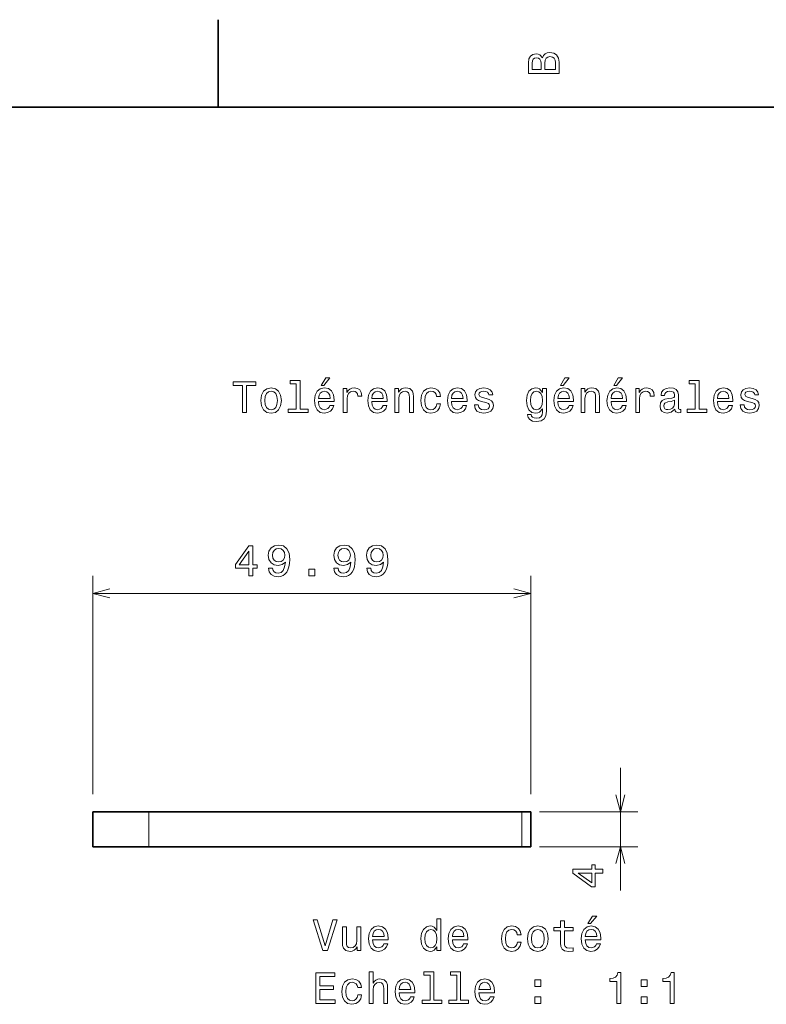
# Model space of a CAD drawing. Extents: x 0 to 297, y 0 to 210.
# Tile 8 of 9: x 126 to 211, y 98 to 210. Entities that reach past the tile are written whole.
import ezdxf

# ---------------------------------------------------------------- set-up
doc = ezdxf.new("R2010")
doc.units = 0

msp = doc.modelspace()

# ---------------------------------------------------------------- linework, layer by layer
at = {"color": 7, "lineweight": 35, "ltscale": 0.25}
msp.add_line((148.5, 200), (148.5, 210), dxfattribs=at)
at = {"color": 7, "lineweight": 35}
for p, q in [((287, 200), (10, 200)), ((140.607681, 119.518822), (183.199265, 119.518822)), ((140.607681, 115.518822), (183.199265, 115.518822))]:
    msp.add_line(p, q, dxfattribs=at)
at = {"color": 7, "lineweight": 13}
for p, q in [((134.207687, 121.518822), (134.207687, 146.464462)), ((184.199265, 121.518822), (184.199265, 146.464462)), ((134.207687, 144.464462), (184.199265, 144.464462))]:
    msp.add_line(p, q, dxfattribs=at)
at = {"color": 7, "lineweight": 13, "ltscale": 0.35}
msp.add_line((194.437347, 110.518822), (194.437347, 124.518822), dxfattribs=at)
at = {"color": 7, "lineweight": 35, "ltscale": 0.16}
for p, q in [((134.207687, 119.518822), (140.607681, 119.518822)), ((134.207687, 115.518822), (140.607681, 115.518822))]:
    msp.add_line(p, q, dxfattribs=at)
at = {"color": 7, "lineweight": 35, "ltscale": 0.1}
for p, q in [((134.207687, 119.518822), (134.207687, 115.518822)), ((184.199265, 119.518822), (184.199265, 115.518822))]:
    msp.add_line(p, q, dxfattribs=at)
at = {"color": 7, "lineweight": 13, "ltscale": 0.1}
for p, q in [((140.607681, 115.518822), (140.607681, 119.518822)), ((183.199265, 119.518822), (183.199265, 115.518822))]:
    msp.add_line(p, q, dxfattribs=at)
at = {"color": 7, "lineweight": 35, "ltscale": 0.025}
for p, q in [((183.199265, 119.518822), (184.199265, 119.518822)), ((183.199265, 115.518822), (184.199265, 115.518822))]:
    msp.add_line(p, q, dxfattribs=at)
at = {"color": 7, "lineweight": 13, "ltscale": 0.280952}
for p, q in [((185.199265, 119.518822), (196.437347, 119.518822)), ((185.199265, 115.518822), (196.437347, 115.518822))]:
    msp.add_line(p, q, dxfattribs=at)
at = {"color": 7, "lineweight": 13}
for points in [[(185.542007, 205.630417), (185.249496, 205.983429), (185.052811, 206.074219), (184.81073, 206.104477), (184.432495, 206.03891), (184.160156, 205.842224), (183.993729, 205.524506), (183.933212, 205.080704), (183.933212, 203.835022), (187.433212, 203.835022), (187.433212, 205.151306), (187.36261, 205.620331), (187.155838, 205.968307), (186.828018, 206.185165), (186.384216, 206.260818), (186.08667, 206.215424), (185.839554, 206.094391), (185.65799, 205.897705)], [(185.385666, 204.984879), (185.385666, 204.298996), (184.351807, 204.298996), (184.351807, 205.025223), (184.382065, 205.297562), (184.472839, 205.489197), (184.629181, 205.605194), (184.86116, 205.645538), (185.093155, 205.600143), (185.254532, 205.479111), (185.355408, 205.272339)], [(187.014618, 205.095825), (187.014618, 204.298996), (185.809296, 204.298996), (185.809296, 205.050446), (185.844589, 205.368164), (185.9505, 205.595108), (186.132065, 205.731277), (186.394302, 205.776657), (186.671692, 205.731277), (186.863327, 205.605194), (186.979324, 205.393372)], [(157.42868, 168.391205), (157.42868, 165.516571), (156.515854, 165.516571), (156.515854, 165.143372), (158.780258, 165.143372), (158.780258, 165.516571), (157.872482, 165.516571), (157.872482, 168.764404), (156.732712, 168.764404), (156.732712, 168.391205)], [(160.278091, 168.219742), (160.575653, 168.219742), (161.276657, 169.077087), (160.782425, 169.077087)], [(187.602295, 168.219742), (187.899857, 168.219742), (188.600861, 169.077087), (188.106628, 169.077087)], [(193.674347, 168.219742), (193.971893, 168.219742), (194.672913, 169.077087), (194.178665, 169.077087)], [(202.969009, 168.391205), (202.969009, 165.516571), (202.056183, 165.516571), (202.056183, 165.143372), (204.320602, 165.143372), (204.320602, 165.516571), (203.412811, 165.516571), (203.412811, 168.764404), (202.273041, 168.764404), (202.273041, 168.391205)], [(151.286026, 165.143372), (151.75, 165.143372), (151.75, 168.219742), (152.809082, 168.219742), (152.809082, 168.643372), (150.221909, 168.643372), (150.221909, 168.219742), (151.286026, 168.219742)], [(153.378967, 166.494949), (153.459656, 165.879684), (153.69165, 165.425797), (154.059799, 165.143372), (154.554031, 165.047546), (155.043228, 165.143372), (155.411377, 165.420746), (155.643372, 165.874634), (155.729111, 166.494949), (155.643372, 167.110229), (155.411377, 167.569168), (155.043228, 167.846542), (154.554031, 167.947403), (154.059799, 167.846542), (153.69165, 167.564117), (153.459656, 167.110229)], [(159.970459, 166.368881), (161.745682, 166.368881), (161.750717, 166.575653), (161.670029, 167.155624), (161.44812, 167.58934), (161.095108, 167.851578), (160.626083, 167.947403), (160.167145, 167.846542), (159.814117, 167.564117), (159.587173, 167.105194), (159.506485, 166.5), (159.582138, 165.879684), (159.809082, 165.425797), (160.157059, 165.143372), (160.610947, 165.047546), (161.004318, 165.113113), (161.327087, 165.284576), (161.564117, 165.556915), (161.700287, 165.920029), (161.261536, 165.920029), (161.170746, 165.718292), (161.039627, 165.567001), (160.666428, 165.445969), (160.378967, 165.501434), (160.162109, 165.677948), (160.020889, 165.965424), (159.970459, 166.353745)], [(162.784576, 165.143372), (163.228394, 165.143372), (163.228394, 166.691635), (163.273773, 167.064835), (163.409943, 167.332138), (163.631851, 167.493515), (163.929398, 167.548996), (164.151291, 167.513687), (164.317719, 167.412827), (164.418594, 167.241348), (164.453888, 167.009369), (164.90274, 167.009369), (164.842224, 167.417862), (164.675797, 167.710373), (164.398422, 167.886887), (164.020172, 167.947403), (163.76297, 167.907059), (163.541061, 167.806198), (163.344376, 167.63472), (163.188034, 167.40274), (163.188034, 167.851578), (162.784576, 167.851578)], [(166.042511, 166.368881), (167.817719, 166.368881), (167.822769, 166.575653), (167.742081, 167.155624), (167.520172, 167.58934), (167.167145, 167.851578), (166.69812, 167.947403), (166.239197, 167.846542), (165.886169, 167.564117), (165.659225, 167.105194), (165.578537, 166.5), (165.654175, 165.879684), (165.881119, 165.425797), (166.229111, 165.143372), (166.682999, 165.047546), (167.07637, 165.113113), (167.399139, 165.284576), (167.636169, 165.556915), (167.772339, 165.920029), (167.333572, 165.920029), (167.242798, 165.718292), (167.111664, 165.567001), (166.73848, 165.445969), (166.451004, 165.501434), (166.234146, 165.677948), (166.092941, 165.965424), (166.042511, 166.353745)], [(168.690201, 165.143372), (169.134003, 165.143372), (169.134003, 166.706772), (169.179398, 167.064835), (169.325653, 167.327087), (169.552597, 167.48848), (169.855194, 167.548996), (170.09726, 167.498566), (170.248566, 167.362396), (170.324203, 167.135452), (170.349426, 166.832855), (170.349426, 165.143372), (170.793228, 165.143372), (170.793228, 166.92363), (170.773056, 167.281708), (170.682281, 167.579254), (170.384735, 167.851578), (169.920746, 167.947403), (169.663544, 167.912109), (169.446686, 167.816284), (169.260086, 167.654892), (169.113831, 167.438034), (169.113831, 167.851578), (168.690201, 167.851578)], [(173.451004, 166.953888), (173.889771, 166.953888), (173.798996, 167.357346), (173.582138, 167.675079), (173.244232, 167.871765), (172.805481, 167.947403), (172.32132, 167.846542), (171.953171, 167.564117), (171.721191, 167.105194), (171.640488, 166.489914), (171.716141, 165.879684), (171.943085, 165.425797), (172.301147, 165.143372), (172.790344, 165.047546), (173.22406, 165.123199), (173.561966, 165.335007), (173.793945, 165.667862), (173.894806, 166.111664), (173.471191, 166.111664), (173.395538, 165.829254), (173.254318, 165.617432), (173.052597, 165.486313), (172.805481, 165.445969), (172.497833, 165.51152), (172.27594, 165.713257), (172.139771, 166.041061), (172.094376, 166.505035), (172.139771, 166.958939), (172.280975, 167.286743), (172.507935, 167.48848), (172.805481, 167.559082), (173.067719, 167.513687), (173.264404, 167.39769), (173.395538, 167.206055)], [(175.150574, 166.368881), (176.925797, 166.368881), (176.930832, 166.575653), (176.850143, 167.155624), (176.628235, 167.58934), (176.275223, 167.851578), (175.806198, 167.947403), (175.34726, 167.846542), (174.994232, 167.564117), (174.767288, 167.105194), (174.6866, 166.5), (174.762253, 165.879684), (174.989197, 165.425797), (175.337173, 165.143372), (175.791061, 165.047546), (176.184433, 165.113113), (176.507202, 165.284576), (176.744232, 165.556915), (176.880402, 165.920029), (176.44165, 165.920029), (176.350861, 165.718292), (176.219742, 165.567001), (175.846542, 165.445969), (175.559082, 165.501434), (175.342224, 165.677948), (175.201004, 165.965424), (175.150574, 166.353745)], [(179.124634, 166.721909), (178.695969, 166.822769), (178.378235, 166.938766), (178.272339, 167.175797), (178.302597, 167.342224), (178.408508, 167.463257), (178.579971, 167.53891), (178.827087, 167.569168), (179.064117, 167.53891), (179.250717, 167.44812), (179.371765, 167.311966), (179.422195, 167.130402), (179.855911, 167.130402), (179.855911, 167.140488), (179.780258, 167.468292), (179.573486, 167.72551), (179.250717, 167.886887), (178.827087, 167.947403), (178.398407, 167.886887), (178.085739, 167.720459), (177.889053, 167.473343), (177.828522, 167.16066), (177.873917, 166.858063), (178.015137, 166.646255), (178.247116, 166.494949), (178.585022, 166.389053), (179.079254, 166.268005), (179.381836, 166.141937), (179.46254, 166.041061), (179.492798, 165.889771), (179.447403, 165.703171), (179.32637, 165.561966), (179.129684, 165.471176), (178.867432, 165.440918), (178.590057, 165.471176), (178.388336, 165.577087), (178.252167, 165.748566), (178.196686, 165.985596), (177.768005, 165.985596), (177.838623, 165.582138), (178.045395, 165.289627), (178.373199, 165.113113), (178.827087, 165.047546), (179.301147, 165.113113), (179.649139, 165.289627), (179.860947, 165.572052), (179.9366, 165.940201), (179.881119, 166.257919), (179.724777, 166.474777), (179.467575, 166.615997)], [(185.978394, 165.264404), (185.978394, 167.851578), (185.554749, 167.851578), (185.554749, 167.412827), (185.206772, 167.811234), (184.994949, 167.912109), (184.757919, 167.947403), (184.329254, 167.846542), (183.996399, 167.564117), (183.779541, 167.110229), (183.703888, 166.5), (183.779541, 165.88472), (183.996399, 165.430832), (184.329254, 165.143372), (184.757919, 165.047546), (185, 165.082855), (185.201721, 165.17363), (185.554749, 165.556915), (185.554749, 165.17363), (185.514404, 164.871033), (185.403458, 164.654175), (185.191635, 164.528091), (184.873917, 164.482712), (184.596542, 164.51297), (184.399857, 164.588623), (184.283859, 164.719742), (184.248566, 164.896255), (183.819885, 164.896255), (183.819885, 164.876083), (183.885437, 164.553314), (184.087173, 164.311234), (184.409943, 164.154892), (184.848694, 164.099426), (185.373199, 164.175079), (185.721176, 164.386887), (185.917862, 164.755051)], [(187.294662, 166.368881), (189.069885, 166.368881), (189.074921, 166.575653), (188.994232, 167.155624), (188.772339, 167.58934), (188.419312, 167.851578), (187.950287, 167.947403), (187.491348, 167.846542), (187.138321, 167.564117), (186.911377, 167.105194), (186.830688, 166.5), (186.906342, 165.879684), (187.133286, 165.425797), (187.481262, 165.143372), (187.93515, 165.047546), (188.328522, 165.113113), (188.651291, 165.284576), (188.888321, 165.556915), (189.02449, 165.920029), (188.585724, 165.920029), (188.494949, 165.718292), (188.363831, 165.567001), (187.990631, 165.445969), (187.703171, 165.501434), (187.486313, 165.677948), (187.345093, 165.965424), (187.294662, 166.353745)], [(189.942352, 165.143372), (190.386169, 165.143372), (190.386169, 166.706772), (190.431549, 167.064835), (190.577805, 167.327087), (190.804749, 167.48848), (191.107346, 167.548996), (191.349426, 167.498566), (191.500717, 167.362396), (191.57637, 167.135452), (191.601578, 166.832855), (191.601578, 165.143372), (192.04538, 165.143372), (192.04538, 166.92363), (192.025208, 167.281708), (191.934433, 167.579254), (191.636887, 167.851578), (191.172913, 167.947403), (190.91571, 167.912109), (190.698853, 167.816284), (190.512238, 167.654892), (190.365997, 167.438034), (190.365997, 167.851578), (189.942352, 167.851578)], [(193.366714, 166.368881), (195.141922, 166.368881), (195.146973, 166.575653), (195.066284, 167.155624), (194.844376, 167.58934), (194.491348, 167.851578), (194.022339, 167.947403), (193.5634, 167.846542), (193.210373, 167.564117), (192.983429, 167.105194), (192.90274, 166.5), (192.978378, 165.879684), (193.205322, 165.425797), (193.553314, 165.143372), (194.007202, 165.047546), (194.400574, 165.113113), (194.723343, 165.284576), (194.960373, 165.556915), (195.096542, 165.920029), (194.657776, 165.920029), (194.567001, 165.718292), (194.435883, 165.567001), (194.062683, 165.445969), (193.775208, 165.501434), (193.55835, 165.677948), (193.417145, 165.965424), (193.366714, 166.353745)], [(196.180832, 165.143372), (196.624634, 165.143372), (196.624634, 166.691635), (196.670029, 167.064835), (196.806183, 167.332138), (197.028091, 167.493515), (197.325638, 167.548996), (197.547546, 167.513687), (197.713974, 167.412827), (197.814835, 167.241348), (197.850143, 167.009369), (198.298981, 167.009369), (198.238464, 167.417862), (198.072037, 167.710373), (197.794662, 167.886887), (197.416412, 167.947403), (197.15921, 167.907059), (196.937317, 167.806198), (196.740631, 167.63472), (196.58429, 167.40274), (196.58429, 167.851578), (196.180832, 167.851578)], [(200.65921, 165.496399), (200.65921, 165.481262), (200.684433, 165.309799), (200.760071, 165.188766), (201.077805, 165.092941), (201.324921, 165.133286), (201.324921, 165.476227), (201.219009, 165.46109), (201.077805, 165.526657), (201.052582, 165.728394), (201.052582, 167.130402), (200.992065, 167.48848), (200.815552, 167.740631), (200.507919, 167.891937), (200.074203, 167.947403), (199.650574, 167.886887), (199.337891, 167.715424), (199.141205, 167.44812), (199.075638, 167.095108), (199.075638, 167.064835), (199.47406, 167.064835), (199.509369, 167.276657), (199.620316, 167.427948), (199.801865, 167.518738), (200.059067, 167.554031), (200.306183, 167.528824), (200.482697, 167.453171), (200.588608, 167.322052), (200.623917, 167.140488), (200.603745, 166.92868), (200.523041, 166.822769), (200.32132, 166.772339), (199.943085, 166.731995), (199.509369, 166.641205), (199.201721, 166.479828), (199.020172, 166.227661), (198.964691, 165.854462), (199.015121, 165.521606), (199.171463, 165.27449), (199.42363, 165.118149), (199.771606, 165.062683), (200.240631, 165.168594)], [(205.510803, 166.368881), (207.286011, 166.368881), (207.291061, 166.575653), (207.210358, 167.155624), (206.988464, 167.58934), (206.635437, 167.851578), (206.166412, 167.947403), (205.707489, 167.846542), (205.354462, 167.564117), (205.127518, 167.105194), (205.046814, 166.5), (205.122467, 165.879684), (205.349411, 165.425797), (205.697403, 165.143372), (206.151291, 165.047546), (206.544662, 165.113113), (206.867432, 165.284576), (207.104462, 165.556915), (207.240631, 165.920029), (206.801865, 165.920029), (206.71109, 165.718292), (206.579956, 165.567001), (206.206757, 165.445969), (205.919296, 165.501434), (205.702438, 165.677948), (205.561234, 165.965424), (205.510803, 166.353745)], [(209.484863, 166.721909), (209.056183, 166.822769), (208.738464, 166.938766), (208.632553, 167.175797), (208.662811, 167.342224), (208.768723, 167.463257), (208.940186, 167.53891), (209.187317, 167.569168), (209.424347, 167.53891), (209.610947, 167.44812), (209.731979, 167.311966), (209.78241, 167.130402), (210.216125, 167.130402), (210.216125, 167.140488), (210.140472, 167.468292), (209.933716, 167.72551), (209.610947, 167.886887), (209.187317, 167.947403), (208.758636, 167.886887), (208.445953, 167.720459), (208.249268, 167.473343), (208.188751, 167.16066), (208.234146, 166.858063), (208.375351, 166.646255), (208.60733, 166.494949), (208.945236, 166.389053), (209.439468, 166.268005), (209.742065, 166.141937), (209.822754, 166.041061), (209.853012, 165.889771), (209.807632, 165.703171), (209.686584, 165.561966), (209.489899, 165.471176), (209.227661, 165.440918), (208.950287, 165.471176), (208.74855, 165.577087), (208.612381, 165.748566), (208.556915, 165.985596), (208.128235, 165.985596), (208.198837, 165.582138), (208.405609, 165.289627), (208.733429, 165.113113), (209.187317, 165.047546), (209.661377, 165.113113), (210.009354, 165.289627), (210.221176, 165.572052), (210.296814, 165.940201), (210.241348, 166.257919), (210.085007, 166.474777), (209.827805, 166.615997)], [(153.832855, 166.5), (153.878235, 166.953888), (154.019455, 167.281708), (154.246399, 167.483429), (154.554031, 167.554031), (154.856628, 167.483429), (155.083572, 167.286743), (155.224777, 166.953888), (155.275223, 166.5), (155.224777, 166.041061), (155.083572, 165.708206), (154.856628, 165.506485), (154.554031, 165.440918), (154.246399, 165.506485), (154.019455, 165.708206), (153.878235, 166.041061)], [(159.970459, 166.742081), (160.02594, 167.090057), (160.162109, 167.34726), (160.368881, 167.503601), (160.641205, 167.559082), (160.908508, 167.503601), (161.11528, 167.34726), (161.241348, 167.090057), (161.286743, 166.742081)], [(166.042511, 166.742081), (166.097977, 167.090057), (166.234146, 167.34726), (166.440918, 167.503601), (166.713257, 167.559082), (166.980545, 167.503601), (167.187317, 167.34726), (167.3134, 167.090057), (167.358795, 166.742081)], [(175.150574, 166.742081), (175.206055, 167.090057), (175.342224, 167.34726), (175.548996, 167.503601), (175.82132, 167.559082), (176.088623, 167.503601), (176.295395, 167.34726), (176.421478, 167.090057), (176.466858, 166.742081)], [(184.162827, 166.5), (184.208206, 166.948853), (184.344376, 167.281708), (184.556198, 167.478394), (184.838623, 167.548996), (185.136169, 167.478394), (185.358063, 167.281708), (185.494232, 166.948853), (185.544662, 166.5), (185.494232, 166.041061), (185.358063, 165.713257), (185.136169, 165.51152), (184.838623, 165.445969), (184.556198, 165.51152), (184.344376, 165.713257), (184.208206, 166.046112)], [(187.294662, 166.742081), (187.350143, 167.090057), (187.486313, 167.34726), (187.693085, 167.503601), (187.965424, 167.559082), (188.232712, 167.503601), (188.439484, 167.34726), (188.565552, 167.090057), (188.610947, 166.742081)], [(193.366714, 166.742081), (193.42218, 167.090057), (193.55835, 167.34726), (193.765121, 167.503601), (194.03746, 167.559082), (194.304749, 167.503601), (194.51152, 167.34726), (194.637604, 167.090057), (194.682983, 166.742081)], [(200.60878, 166.091492), (200.548264, 165.829254), (200.386887, 165.627518), (200.144806, 165.496399), (199.84726, 165.451004), (199.655609, 165.476227), (199.51944, 165.556915), (199.433716, 165.69812), (199.408493, 165.894806), (199.428665, 166.07132), (199.509369, 166.197403), (199.832123, 166.338623), (200.240631, 166.399139), (200.60878, 166.520172)], [(205.510803, 166.742081), (205.566269, 167.090057), (205.702438, 167.34726), (205.90921, 167.503601), (206.181549, 167.559082), (206.448837, 167.503601), (206.655609, 167.34726), (206.781693, 167.090057), (206.827087, 166.742081)], [(152.008804, 146.464462), (152.462692, 146.464462), (152.462692, 147.331894), (152.961975, 147.331894), (152.961975, 147.735352), (152.462692, 147.735352), (152.462692, 149.888809), (152.003769, 149.888809), (150.470627, 147.775696), (150.470627, 147.331894), (152.008804, 147.331894)], [(154.25708, 147.331894), (154.332718, 146.933487), (154.549591, 146.625854), (154.892517, 146.434204), (155.346405, 146.363602), (155.643967, 146.398895), (155.911255, 146.489685), (156.138199, 146.646027), (156.329849, 146.86792), (156.48114, 147.145294), (156.592087, 147.488235), (156.657654, 147.881607), (156.682861, 148.335495), (156.597137, 149.0466), (156.350021, 149.56604), (155.95665, 149.878723), (155.417023, 149.989685), (154.922775, 149.898895), (154.549591, 149.65683), (154.30751, 149.28363), (154.226822, 148.814606), (154.30751, 148.33046), (154.54454, 147.962296), (154.897568, 147.730316), (155.346405, 147.654663), (155.82048, 147.750488), (156.178543, 148.042999), (156.097855, 147.483185), (155.936478, 147.084778), (155.689346, 146.847748), (155.351456, 146.772095), (155.089203, 146.807404), (154.897568, 146.91835), (154.771484, 147.094864), (154.721054, 147.331894)], [(161.729126, 147.331894), (161.804779, 146.933487), (162.021637, 146.625854), (162.364563, 146.434204), (162.818466, 146.363602), (163.116013, 146.398895), (163.383301, 146.489685), (163.610245, 146.646027), (163.801895, 146.86792), (163.953186, 147.145294), (164.064133, 147.488235), (164.1297, 147.881607), (164.154907, 148.335495), (164.069183, 149.0466), (163.822067, 149.56604), (163.428696, 149.878723), (162.889069, 149.989685), (162.394836, 149.898895), (162.021637, 149.65683), (161.779556, 149.28363), (161.698868, 148.814606), (161.779556, 148.33046), (162.016586, 147.962296), (162.369614, 147.730316), (162.818466, 147.654663), (163.292526, 147.750488), (163.650589, 148.042999), (163.569901, 147.483185), (163.408524, 147.084778), (163.161407, 146.847748), (162.823502, 146.772095), (162.561249, 146.807404), (162.369614, 146.91835), (162.24353, 147.094864), (162.1931, 147.331894)], [(165.465149, 147.331894), (165.540802, 146.933487), (165.75766, 146.625854), (166.100586, 146.434204), (166.554489, 146.363602), (166.852036, 146.398895), (167.119324, 146.489685), (167.346268, 146.646027), (167.537918, 146.86792), (167.689209, 147.145294), (167.800156, 147.488235), (167.865723, 147.881607), (167.89093, 148.335495), (167.805206, 149.0466), (167.55809, 149.56604), (167.164719, 149.878723), (166.625092, 149.989685), (166.130859, 149.898895), (165.75766, 149.65683), (165.515579, 149.28363), (165.434891, 148.814606), (165.515579, 148.33046), (165.752609, 147.962296), (166.105637, 147.730316), (166.554489, 147.654663), (167.028549, 147.750488), (167.386612, 148.042999), (167.305923, 147.483185), (167.144547, 147.084778), (166.89743, 146.847748), (166.559525, 146.772095), (166.297272, 146.807404), (166.105637, 146.91835), (165.979553, 147.094864), (165.929123, 147.331894)], [(150.894257, 147.735352), (152.008804, 149.303802), (152.008804, 147.735352)], [(154.716003, 148.819641), (154.766449, 149.132324), (154.907654, 149.379456), (155.129547, 149.535797), (155.417023, 149.591263), (155.714569, 149.535797), (155.941513, 149.379456), (156.082718, 149.137375), (156.138199, 148.824692), (156.082718, 148.506973), (155.941513, 148.269943), (155.709518, 148.123688), (155.401886, 148.073257), (155.124512, 148.123688), (154.907654, 148.269943), (154.766449, 148.501923)], [(162.188049, 148.819641), (162.238495, 149.132324), (162.3797, 149.379456), (162.601593, 149.535797), (162.889069, 149.591263), (163.186615, 149.535797), (163.413559, 149.379456), (163.554779, 149.137375), (163.610245, 148.824692), (163.554779, 148.506973), (163.413559, 148.269943), (163.18158, 148.123688), (162.873932, 148.073257), (162.596558, 148.123688), (162.3797, 148.269943), (162.238495, 148.501923)], [(165.924072, 148.819641), (165.974518, 149.132324), (166.115723, 149.379456), (166.337616, 149.535797), (166.625092, 149.591263), (166.922638, 149.535797), (167.149582, 149.379456), (167.290802, 149.137375), (167.346268, 148.824692), (167.290802, 148.506973), (167.149582, 148.269943), (166.917603, 148.123688), (166.609955, 148.073257), (166.332581, 148.123688), (166.115723, 148.269943), (165.974518, 148.501923)], [(158.855499, 146.464462), (159.551453, 146.464462), (159.551453, 147.215912), (158.855499, 147.215912)], [(192.437347, 112.495407), (192.437347, 112.949295), (191.569916, 112.949295), (191.569916, 113.448578), (191.166458, 113.448578), (191.166458, 112.949295), (189.013, 112.949295), (189.013, 112.490364), (191.126114, 110.957222), (191.569916, 110.957222), (191.569916, 112.495407)], [(191.166458, 111.380852), (189.598022, 112.495407), (191.166458, 112.495407)], [(161.599014, 107.167236), (160.721481, 104.186691), (159.818756, 107.167236), (159.339645, 107.167236), (160.46933, 103.662193), (160.973648, 103.662193), (162.07811, 107.167236)], [(173.485901, 104.08078), (173.485901, 103.662193), (173.929703, 103.662193), (173.929703, 107.283234), (173.490936, 107.283234), (173.490936, 105.956863), (173.153046, 106.340149), (172.946274, 106.430923), (172.709244, 106.466225), (172.280563, 106.365364), (171.947708, 106.082939), (171.73085, 105.629051), (171.655212, 105.018822), (171.73085, 104.408592), (171.947708, 103.949654), (172.280563, 103.662193), (172.709244, 103.566376), (172.946274, 103.601677), (173.158081, 103.692451)], [(187.596848, 105.90139), (187.596848, 104.544762), (187.627106, 104.105995), (187.768311, 103.803406), (188.050735, 103.626892), (188.529846, 103.566376), (189.054337, 103.591591), (189.054337, 103.974876), (188.671051, 103.944611), (188.323074, 103.984962), (188.136475, 104.111038), (188.055786, 104.322853), (188.040649, 104.620407), (188.040649, 105.90139), (189.054337, 105.90139), (189.054337, 106.279625), (188.040649, 106.279625), (188.040649, 107.071419), (187.596848, 107.071419), (187.596848, 106.279625), (186.830276, 106.279625), (186.830276, 105.90139)], [(190.733734, 106.738564), (191.031281, 106.738564), (191.7323, 107.595909), (191.238052, 107.595909)], [(164.801453, 106.370407), (164.357651, 106.370407), (164.357651, 104.807007), (164.30722, 104.443893), (164.160965, 104.181648), (163.934021, 104.020264), (163.636475, 103.969833), (163.399445, 104.010178), (163.248138, 104.13121), (163.162415, 104.337982), (163.142242, 104.630493), (163.142242, 106.370407), (162.698425, 106.370407), (162.698425, 104.590149), (162.713562, 104.232079), (162.809387, 103.934525), (163.101898, 103.662193), (163.570908, 103.566376), (163.823074, 103.601677), (164.039932, 103.692451), (164.226532, 103.848793), (164.377823, 104.075737), (164.377823, 103.662193), (164.801453, 103.662193)], [(166.137909, 104.887695), (167.913132, 104.887695), (167.918167, 105.094467), (167.837479, 105.674438), (167.615585, 106.108162), (167.262558, 106.370407), (166.793533, 106.466225), (166.334595, 106.365364), (165.981567, 106.082939), (165.754623, 105.624008), (165.673935, 105.018822), (165.749588, 104.398506), (165.976532, 103.944611), (166.324509, 103.662193), (166.778412, 103.566376), (167.171783, 103.631935), (167.494537, 103.803406), (167.731567, 104.075737), (167.867737, 104.43885), (167.428986, 104.43885), (167.338196, 104.237122), (167.207077, 104.085823), (166.833878, 103.96479), (166.546417, 104.020264), (166.329559, 104.196777), (166.188339, 104.484238), (166.137909, 104.872566)], [(166.137909, 105.260895), (166.19339, 105.608879), (166.329559, 105.866081), (166.536331, 106.022423), (166.80867, 106.077896), (167.075958, 106.022423), (167.28273, 105.866081), (167.408813, 105.608879), (167.454193, 105.260895)], [(172.784882, 106.06781), (173.077393, 105.997208), (173.299301, 105.800522), (173.43042, 105.47271), (173.48085, 105.018822), (173.43042, 104.559891), (173.299301, 104.232079), (173.077393, 104.03035), (172.784882, 103.96479), (172.507507, 104.03035), (172.2957, 104.232079), (172.15448, 104.564934), (172.1091, 105.018822), (172.15448, 105.467667), (172.2957, 105.795479), (172.507507, 105.997208)], [(175.245987, 104.887695), (177.021194, 104.887695), (177.026245, 105.094467), (176.945557, 105.674438), (176.723648, 106.108162), (176.370621, 106.370407), (175.901611, 106.466225), (175.442673, 106.365364), (175.089645, 106.082939), (174.862701, 105.624008), (174.782013, 105.018822), (174.857651, 104.398506), (175.084595, 103.944611), (175.432587, 103.662193), (175.886475, 103.566376), (176.279846, 103.631935), (176.602615, 103.803406), (176.839645, 104.075737), (176.975815, 104.43885), (176.537048, 104.43885), (176.446274, 104.237122), (176.315155, 104.085823), (175.941956, 103.96479), (175.65448, 104.020264), (175.437622, 104.196777), (175.296417, 104.484238), (175.245987, 104.872566)], [(175.245987, 105.260895), (175.301453, 105.608879), (175.437622, 105.866081), (175.644394, 106.022423), (175.916733, 106.077896), (176.184021, 106.022423), (176.390793, 105.866081), (176.516876, 105.608879), (176.562271, 105.260895)], [(182.65448, 105.47271), (183.093246, 105.47271), (183.002472, 105.876167), (182.785614, 106.193893), (182.447708, 106.390579), (182.008957, 106.466225), (181.524811, 106.365364), (181.156647, 106.082939), (180.924652, 105.624008), (180.843964, 105.008736), (180.919617, 104.398506), (181.146561, 103.944611), (181.504639, 103.662193), (181.99382, 103.566376), (182.427536, 103.642021), (182.765442, 103.853836), (182.997421, 104.186691), (183.098297, 104.630493), (182.674652, 104.630493), (182.599014, 104.348076), (182.457794, 104.136253), (182.256073, 104.005135), (182.008957, 103.96479), (181.701324, 104.03035), (181.479416, 104.232079), (181.343246, 104.559891), (181.297852, 105.023865), (181.343246, 105.477753), (181.484451, 105.805565), (181.711395, 106.007294), (182.008957, 106.077896), (182.271194, 106.032509), (182.46788, 105.916519), (182.599014, 105.724876)], [(183.834595, 105.013779), (183.915298, 104.398506), (184.147278, 103.944611), (184.515442, 103.662193), (185.009674, 103.566376), (185.498871, 103.662193), (185.86702, 103.939568), (186.099014, 104.393463), (186.184738, 105.013779), (186.099014, 105.629051), (185.86702, 106.087982), (185.498871, 106.365364), (185.009674, 106.466225), (184.515442, 106.365364), (184.147278, 106.082939), (183.915298, 105.629051)], [(184.288483, 105.018822), (184.333878, 105.47271), (184.475098, 105.800522), (184.702042, 106.002251), (185.009674, 106.072853), (185.312271, 106.002251), (185.539215, 105.805565), (185.68042, 105.47271), (185.73085, 105.018822), (185.68042, 104.559891), (185.539215, 104.227036), (185.312271, 104.025307), (185.009674, 103.959747), (184.702042, 104.025307), (184.475098, 104.227036), (184.333878, 104.559891)], [(190.426102, 104.887695), (192.201309, 104.887695), (192.20636, 105.094467), (192.125671, 105.674438), (191.903763, 106.108162), (191.550735, 106.370407), (191.081711, 106.466225), (190.622787, 106.365364), (190.26976, 106.082939), (190.042816, 105.624008), (189.962128, 105.018822), (190.037766, 104.398506), (190.264709, 103.944611), (190.612701, 103.662193), (191.066589, 103.566376), (191.459961, 103.631935), (191.78273, 103.803406), (192.01976, 104.075737), (192.15593, 104.43885), (191.717163, 104.43885), (191.626389, 104.237122), (191.49527, 104.085823), (191.12207, 103.96479), (190.834595, 104.020264), (190.617737, 104.196777), (190.476532, 104.484238), (190.426102, 104.872566)], [(190.426102, 105.260895), (190.481567, 105.608879), (190.617737, 105.866081), (190.824509, 106.022423), (191.096848, 106.077896), (191.364136, 106.022423), (191.570908, 105.866081), (191.696991, 105.608879), (191.742371, 105.260895)], [(165.749588, 97.615364), (166.19339, 97.615364), (166.19339, 99.178764), (166.238785, 99.536835), (166.385025, 99.79908), (166.611984, 99.960464), (166.914566, 100.020981), (167.156647, 99.970551), (167.307938, 99.834381), (167.383591, 99.607437), (167.408813, 99.304848), (167.408813, 97.615364), (167.852615, 97.615364), (167.852615, 99.395622), (167.832443, 99.753693), (167.741653, 100.051247), (167.444107, 100.323578), (166.980133, 100.419395), (166.727966, 100.384094), (166.511108, 100.288277), (166.329559, 100.136978), (166.19339, 99.930206), (166.19339, 101.236404), (165.749588, 101.236404)], [(172.704193, 100.863205), (172.704193, 97.988564), (171.791367, 97.988564), (171.791367, 97.615364), (174.055786, 97.615364), (174.055786, 97.988564), (173.147995, 97.988564), (173.147995, 101.236404), (172.008224, 101.236404), (172.008224, 100.863205)], [(175.740219, 100.863205), (175.740219, 97.988564), (174.827393, 97.988564), (174.827393, 97.615364), (177.091797, 97.615364), (177.091797, 97.988564), (176.184021, 97.988564), (176.184021, 101.236404), (175.04425, 101.236404), (175.04425, 100.863205)], [(159.662415, 97.615364), (161.881424, 97.615364), (161.881424, 98.038994), (160.126389, 98.038994), (160.126389, 99.224152), (161.689789, 99.224152), (161.689789, 99.642738), (160.126389, 99.642738), (160.126389, 100.691734), (161.84108, 100.691734), (161.84108, 101.115364), (159.662415, 101.115364)], [(164.438339, 99.42588), (164.877106, 99.42588), (164.786331, 99.829338), (164.569473, 100.147064), (164.231567, 100.34375), (163.792816, 100.419395), (163.30867, 100.318535), (162.940506, 100.03611), (162.708527, 99.577179), (162.627823, 98.961906), (162.703476, 98.351677), (162.93042, 97.897781), (163.288483, 97.615364), (163.777679, 97.519547), (164.211395, 97.595192), (164.549301, 97.807007), (164.781281, 98.139862), (164.882156, 98.583664), (164.458527, 98.583664), (164.382874, 98.301247), (164.241653, 98.089424), (164.039932, 97.958305), (163.792816, 97.917961), (163.485184, 97.983521), (163.263275, 98.185249), (163.127106, 98.513062), (163.081711, 98.977036), (163.127106, 99.430923), (163.268311, 99.758736), (163.49527, 99.960464), (163.792816, 100.031067), (164.055054, 99.98568), (164.25174, 99.86969), (164.382874, 99.678047)], [(169.173935, 98.840866), (170.949158, 98.840866), (170.954193, 99.047638), (170.873505, 99.627609), (170.651596, 100.061333), (170.298584, 100.323578), (169.829559, 100.419395), (169.370621, 100.318535), (169.017593, 100.03611), (168.790649, 99.577179), (168.709961, 98.971992), (168.785614, 98.351677), (169.012558, 97.897781), (169.360535, 97.615364), (169.814423, 97.519547), (170.207794, 97.585106), (170.530563, 97.756577), (170.767593, 98.028908), (170.903763, 98.392021), (170.464996, 98.392021), (170.374222, 98.190292), (170.243103, 98.038994), (169.869904, 97.917961), (169.582443, 97.973434), (169.365585, 98.149948), (169.224365, 98.437408), (169.173935, 98.825737)], [(178.282013, 98.840866), (180.05722, 98.840866), (180.062271, 99.047638), (179.981567, 99.627609), (179.759674, 100.061333), (179.406647, 100.323578), (178.937622, 100.419395), (178.478699, 100.318535), (178.125671, 100.03611), (177.898727, 99.577179), (177.818024, 98.971992), (177.893677, 98.351677), (178.120621, 97.897781), (178.468613, 97.615364), (178.922501, 97.519547), (179.315872, 97.585106), (179.638641, 97.756577), (179.875671, 98.028908), (180.011841, 98.392021), (179.573074, 98.392021), (179.4823, 98.190292), (179.351166, 98.038994), (178.977966, 97.917961), (178.690506, 97.973434), (178.473648, 98.149948), (178.332443, 98.437408), (178.282013, 98.825737)], [(184.661682, 99.572136), (185.357651, 99.572136), (185.357651, 100.323578), (184.661682, 100.323578)], [(194.026962, 97.615364), (194.485901, 97.615364), (194.485901, 101.140579), (194.14296, 101.140579), (194.052185, 100.832947), (193.870621, 100.626175), (193.593246, 100.505135), (193.209961, 100.46479), (193.209961, 100.10672), (194.026962, 100.10672)], [(196.805786, 99.572136), (197.50174, 99.572136), (197.50174, 100.323578), (196.805786, 100.323578)], [(200.098999, 97.615364), (200.557938, 97.615364), (200.557938, 101.140579), (200.214996, 101.140579), (200.124222, 100.832947), (199.942657, 100.626175), (199.665283, 100.505135), (199.281998, 100.46479), (199.281998, 100.10672), (200.098999, 100.10672)], [(169.173935, 99.214066), (169.229416, 99.56205), (169.365585, 99.819252), (169.572357, 99.975594), (169.844681, 100.031067), (170.111984, 99.975594), (170.318756, 99.819252), (170.444824, 99.56205), (170.490219, 99.214066)], [(178.282013, 99.214066), (178.337479, 99.56205), (178.473648, 99.819252), (178.68042, 99.975594), (178.952759, 100.031067), (179.220047, 99.975594), (179.426819, 99.819252), (179.552902, 99.56205), (179.598297, 99.214066)], [(184.661682, 97.615364), (185.357651, 97.615364), (185.357651, 98.366806), (184.661682, 98.366806)], [(196.805786, 97.615364), (197.50174, 97.615364), (197.50174, 98.366806), (196.805786, 98.366806)]]:
    msp.add_lwpolyline(points, close=True, dxfattribs=at)
for points in [[(136.139526, 144.982101), (134.207687, 144.464462), (136.139526, 143.946823)], [(182.26741, 143.946823), (184.199265, 144.464462), (182.26741, 144.982101)], [(193.919708, 121.450676), (194.437347, 119.518822), (194.954987, 121.450676)], [(194.954987, 113.586967), (194.437347, 115.518822), (193.919708, 113.586967)]]:
    msp.add_lwpolyline(points, dxfattribs=at)

doc.saveas('drawing.dxf')
